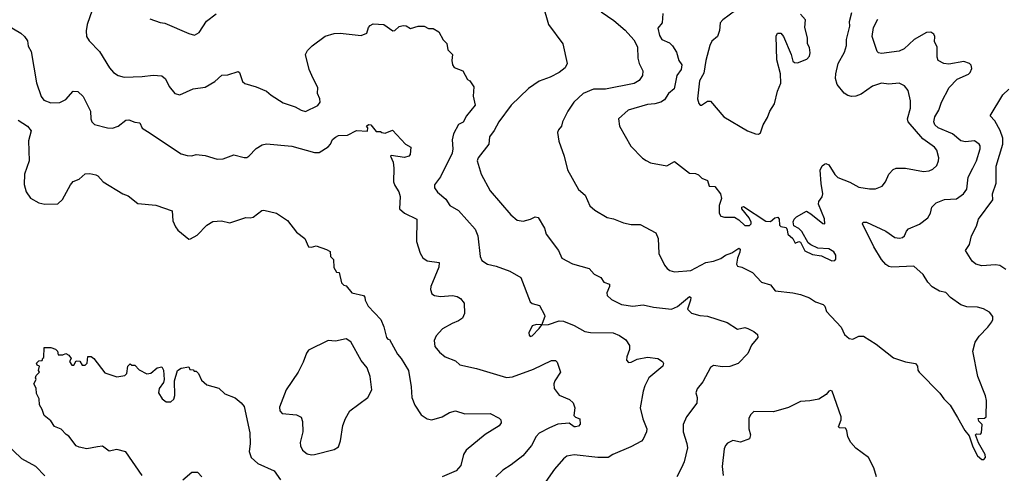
# Model space of a CAD drawing. Extents: x 1966327 to 2147849, y 395140 to 552178.
# Tile 91 of 256: x 1982318 to 1988885, y 491699 to 494727. Entities that reach past the tile are written whole.
import ezdxf

# ---------------------------------------------------------------- set-up
doc = ezdxf.new("R2010")
doc.units = 0

msp = doc.modelspace()

# ---------------------------------------------------------------- linework, layer by layer
at = {"layer": '0CON20XD'}
for points in [[(1982815.7, 494835), (1982768.6, 494695), (1982761.7, 494651.7), (1982764.3, 494614.3), (1982782, 494585), (1982849.2, 494515), (1982917.5, 494405), (1982944, 494375), (1982975, 494354.2), (1983015, 494342.9), (1983135, 494347.5), (1983207.3, 494357.3), (1983265, 494352.5), (1983291.3, 494331.3), (1983315, 494281.2), (1983353, 494233), (1983385, 494224), (1983475, 494264.3), (1983555, 494277.1), (1983620, 494315), (1983665, 494356), (1983705, 494358), (1983775, 494380), (1983783.6, 494373.6), (1983804.3, 494314.3), (1983820, 494300), (1983895, 494278.6), (1983965, 494248.6), (1983995, 494222.5), (1984075, 494172.5), (1984155, 494146), (1984195, 494122), (1984225, 494114.3), (1984307, 494153), (1984321.5, 494175), (1984319.4, 494199.4), (1984304.2, 494235), (1984306.9, 494275), (1984274.1, 494334.1), (1984248.1, 494395), (1984223.1, 494495), (1984238.3, 494521.7), (1984267.9, 494552.1), (1984355, 494616.2), (1984415, 494633.3), (1984455, 494636.7), (1984595, 494620), (1984633.9, 494636.1), (1984644.4, 494675), (1984655, 494688.9), (1984675, 494699.5), (1984745.4, 494695.4), (1984807, 494653), (1984820, 494655), (1984849.3, 494680.7), (1984875, 494688.8), (1984895.8, 494685.8), (1984925, 494667.5), (1984975, 494683.3), (1984995, 494683.3), (1985015, 494682.5), (1985045, 494666.7), (1985075, 494666.7), (1985112.5, 494645), (1985141.7, 494591.7), (1985167, 494567), (1985172.5, 494525), (1985204, 494495), (1985199.2, 494455), (1985204.3, 494424.3), (1985215, 494407.5), (1985272.5, 494385), (1985305, 494327.5), (1985319.3, 494319.3), (1985347.5, 494277.5), (1985343, 494217), (1985354.6, 494155), (1985298.1, 494085), (1985275, 494043.3), (1985245, 494026.2), (1985211.9, 493965), (1985201.4, 493925), (1985206.2, 493865), (1985201.2, 493835), (1985125, 493677.5), (1985084.5, 493625), (1985084.5, 493605), (1985104.6, 493574.6), (1985159.4, 493529.4), (1985185.8, 493485.8), (1985245, 493452), (1985355, 493329.2), (1985374.4, 493285), (1985389.2, 493145), (1985400.3, 493120.3), (1985437.5, 493095), (1985495, 493082.5), (1985587.9, 493047.9), (1985661.2, 493005), (1985722.7, 492842.7), (1985735, 492832), (1985785, 492820), (1985817.7, 492757.7), (1985820, 492745), (1985801.7, 492698.3), (1985800, 492690), (1985765, 492692.5), (1985735, 492682.5), (1985713.6, 492636.4), (1985715, 492620), (1985723, 492613), (1985735, 492617.5), (1985782.5, 492665), (1985800, 492690), (1985845, 492692), (1985915, 492715.6), (1985945, 492714.3), (1986015, 492685.7), (1986087.5, 492645), (1986125, 492638.9), (1986275, 492635.6), (1986319.1, 492619.1), (1986359.7, 492589.7), (1986385, 492552.5), (1986385.7, 492525), (1986366.4, 492476.4), (1986364, 492455), (1986378.3, 492438.3), (1986395, 492440), (1986435, 492460), (1986505, 492474.3), (1986575, 492464.3), (1986604, 492445), (1986612.3, 492432.3), (1986606.9, 492415), (1986513.1, 492335), (1986486.3, 492283.7), (1986475, 492247.5), (1986457.1, 492135), (1986473, 492063), (1986500, 491995), (1986498, 491975), (1986477, 491927), (1986465, 491914), (1986393.3, 491875), (1986273.8, 491825), (1986242.5, 491805), (1986173.9, 491803.9), (1986015, 491821.9), (1985967.6, 491812.4), (1985945, 491796), (1985885, 491726), (1985826, 491645)], [(1985806.2, 494825), (1985843.6, 494693.6), (1985940, 494565), (1985968.8, 494435), (1985956.7, 494405), (1985915, 494374.2), (1985855, 494342.7), (1985782.9, 494317.1), (1985712, 494268), (1985595.7, 494155), (1985514.3, 494045), (1985482.7, 493987.3), (1985451.4, 493945), (1985446.2, 493895), (1985375.5, 493805), (1985370, 493785), (1985395.5, 493695.5), (1985455.8, 493585), (1985594, 493425), (1985635, 493388.8), (1985675, 493382.5), (1985725.7, 493394.3), (1985755, 493410), (1985775, 493406.7), (1985818.1, 493335), (1985829.4, 493295), (1985912.2, 493185), (1985934, 493135), (1986005, 493097.5), (1986115.7, 493065.7), (1986148.3, 493028.3), (1986193.3, 493005), (1986213.3, 492975), (1986251.4, 492961.4), (1986252.5, 492945), (1986234.4, 492904.4), (1986235.8, 492885.8), (1986265, 492860), (1986332.5, 492825), (1986406.6, 492813.4), (1986475, 492823.5), (1986545, 492807.8), (1986665, 492795.5), (1986705, 492812.3), (1986785, 492880), (1986793.1, 492873.1), (1986791.8, 492855), (1986772.2, 492795), (1986798.7, 492768.7), (1986855, 492752.5), (1986905, 492748), (1987035.8, 492705.8), (1987105, 492661.2), (1987155, 492671.2), (1987175, 492666), (1987215, 492646), (1987238.8, 492625), (1987240, 492605), (1987198.8, 492555), (1987175, 492497.5), (1987108.8, 492431.2), (1987055, 492412.5), (1987005, 492409.4), (1986945, 492417.5), (1986925.8, 492404.2), (1986875, 492310), (1986837.3, 492262.7), (1986828, 492235), (1986835.7, 492205.7)], [(1983185, 494731.2), (1983255, 494708), (1983285, 494704), (1983445, 494634), (1983484.2, 494624.2), (1983515, 494642), (1983564, 494716), (1983628, 494765)], [(1986195, 494778.8), (1986280.3, 494720.3), (1986355, 494655.8), (1986413, 494593), (1986437.8, 494545), (1986439.7, 494469.7), (1986449.2, 494435), (1986473.8, 494385), (1986471.2, 494355), (1986449.7, 494320.3), (1986415, 494301.1), (1986225, 494262.7), (1986145, 494261.8), (1986075, 494233.1), (1986014.2, 494175), (1985974.2, 494115), (1985938, 494045), (1985932, 494015), (1985912.5, 493992.5), (1985904.2, 493974.2), (1985913.8, 493915), (1985950, 493815), (1985972.5, 493725), (1986044.2, 493594.2), (1986088.8, 493555), (1986120, 493485), (1986154.2, 493454.2), (1986235, 493406.2), (1986277.3, 493397.3), (1986345, 493370), (1986395, 493360), (1986455, 493360), (1986560, 493305), (1986575.8, 493265.8), (1986580.8, 493165), (1986617.3, 493087.3), (1986636.7, 493065), (1986655, 493052), (1986685, 493044.3), (1986795, 493051.9), (1986893.2, 493106.8), (1986945.7, 493115), (1986995, 493133.5), (1987024.9, 493155.1), (1987068.5, 493171.5), (1987115, 493200.9), (1987123.1, 493195), (1987121.6, 493175), (1987104.7, 493135), (1987097.5, 493095), (1987105, 493082), (1987135, 493074), (1987205, 493040), (1987265.6, 492975.6), (1987325, 492955.8), (1987356.4, 492916.4), (1987475, 492903.1), (1987525, 492891.4), (1987585, 492870), (1987625, 492842.9), (1987676.2, 492825), (1987687.5, 492815), (1987698.7, 492778.7), (1987796.2, 492675), (1987820, 492625), (1987849.3, 492599.3), (1987875, 492593.3), (1987915, 492613.3), (1987945, 492613.8), (1988030.5, 492560.5), (1988145, 492468.8), (1988225, 492444), (1988292.1, 492432.1), (1988305.7, 492415), (1988307.7, 492387.7), (1988316.2, 492375), (1988455, 492233.8), (1988481.2, 492195), (1988522.6, 492152.6), (1988571.7, 492071.7), (1988621.2, 491985), (1988649.7, 491949.7), (1988673.8, 491875), (1988706.2, 491815), (1988735, 491792), (1988748, 491792), (1988760, 491805), (1988756.2, 491825), (1988712.3, 491902.3), (1988692.5, 491955), (1988698.3, 491961.7), (1988725, 491960), (1988731.7, 491968.3), (1988736.7, 492025), (1988715, 492047.5), (1988710, 492065), (1988752.9, 492067.1), (1988763.8, 492075), (1988765.8, 492185.8), (1988760, 492215), (1988708, 492345), (1988674, 492515), (1988690, 492575), (1988716.7, 492615), (1988775.9, 492674.1), (1988800.7, 492709.3), (1988808.8, 492725), (1988808.8, 492745), (1988786.7, 492775), (1988746.6, 492796.6), (1988705, 492807.1), (1988635, 492810.8), (1988595, 492824.2), (1988525, 492872.5), (1988495.5, 492905.5), (1988453.3, 492915), (1988404.5, 492944.5), (1988375, 492974), (1988342.5, 493025), (1988281.7, 493081.7), (1988135, 493075.4), (1988115, 493078.5), (1988095, 493092.5), (1988065.3, 493125.3), (1988015, 493210), (1987938.8, 493365), (1987944.3, 493375.7), (1987965, 493375.7), (1988095, 493315.8), (1988155, 493273.3), (1988185, 493269.4), (1988206.3, 493273.7), (1988220, 493285), (1988232, 493315), (1988245, 493330), (1988319.3, 493360.7), (1988375.4, 493404.6), (1988392.5, 493435), (1988400.8, 493475), (1988429.2, 493505), (1988485, 493526.4), (1988565, 493531.4), (1988612, 493565), (1988635.6, 493595), (1988643.4, 493675), (1988674.8, 493735.2), (1988699.1, 493785), (1988723.6, 493865), (1988724.4, 493885), (1988716.7, 493895), (1988685, 493917.3), (1988625, 493912.2), (1988595, 493917.1), (1988539.5, 493965), (1988442.9, 494005), (1988420.8, 494025), (1988414.4, 494045), (1988421.1, 494078.9), (1988448, 494122), (1988465.6, 494175), (1988516, 494275), (1988569.7, 494330.3), (1988645, 494363.8), (1988656.7, 494375), (1988668.3, 494401.7), (1988663.6, 494423.6), (1988652.5, 494435), (1988615, 494448), (1988515, 494429.2), (1988482.5, 494435), (1988443.3, 494455), (1988435.9, 494475.9), (1988437.5, 494545), (1988418.8, 494578.8), (1988421.1, 494615), (1988415, 494630), (1988395, 494642.9), (1988365, 494640), (1988284, 494595), (1988217.5, 494532.5), (1988184.5, 494515.5), (1988065, 494500), (1988045.6, 494505.6), (1988037.5, 494515), (1988002.5, 494615), (1988013.3, 494675), (1988040.2, 494729.8)], [(1986607.3, 494767.3), (1986602.2, 494705), (1986575, 494670), (1986585, 494620), (1986600, 494595), (1986651.2, 494571.2), (1986671.4, 494551.4), (1986699.1, 494509.1), (1986714.2, 494455), (1986733.9, 494425), (1986728.6, 494395), (1986699.8, 494355), (1986683.9, 494266.1), (1986645, 494234.6), (1986617.5, 494192.5), (1986595, 494175.8), (1986555, 494164.7), (1986505, 494160.4), (1986375, 494123.1), (1986312.5, 494065), (1986318, 494015), (1986393.2, 493883.2), (1986471.7, 493801.7), (1986495.8, 493785.8), (1986525, 493772), (1986635, 493750.8), (1986685, 493779.2), (1986785, 493701.2), (1986825, 493700.8), (1986845, 493690.8), (1986868, 493668), (1986905, 493652.5), (1986915.8, 493615.8), (1986955, 493613.1), (1986992.3, 493565), (1986997.6, 493532.4), (1986983.9, 493486.1), (1986983.8, 493435), (1986994.2, 493414.2), (1987017.7, 493407.7), (1987085, 493409.4), (1987115, 493390.5), (1987155, 493352.7), (1987185, 493353.3), (1987197.1, 493365), (1987197.1, 493375), (1987182.9, 493405), (1987135, 493463.3), (1987134, 493476), (1987145, 493480), (1987295, 493382), (1987325, 493379.2), (1987355, 493404), (1987375, 493408), (1987383.8, 493395), (1987386.2, 493355), (1987395, 493346.2), (1987429.3, 493339.3), (1987437.5, 493325), (1987440, 493295), (1987473.8, 493265), (1987490, 493235), (1987513.6, 493246.4), (1987525, 493242.5), (1987555, 493183.3), (1987605, 493158.8), (1987665, 493151.2), (1987735, 493118), (1987755, 493120), (1987761.2, 493128.8), (1987761.4, 493155), (1987747.8, 493177.8), (1987715, 493196.9), (1987640.7, 493200.7), (1987593.3, 493223.3), (1987576.7, 493236.7), (1987535, 493312), (1987515, 493332), (1987481.7, 493351.7), (1987477, 493377), (1987483.3, 493395), (1987499.7, 493410.3), (1987565, 493447.5), (1987595, 493431.4), (1987675, 493366.7), (1987687.5, 493365), (1987685, 493397.5), (1987644.6, 493495), (1987647.4, 493512.6), (1987669.7, 493545), (1987674.1, 493565), (1987662.6, 493632.6), (1987657.5, 493722.5), (1987669.5, 493750.5), (1987685, 493763.3), (1987695, 493766.7), (1987715, 493756.7), (1987755, 493693.3), (1987775, 493673.8), (1987855, 493641.9), (1987915, 493608.6), (1987985, 493596.9), (1988025, 493597.5), (1988071.2, 493615), (1988092, 493645), (1988114.5, 493695.5), (1988143.6, 493726.4), (1988164.5, 493735.5), (1988225, 493735.6), (1988345.7, 493714.3), (1988382.7, 493717.3), (1988408.3, 493728.3), (1988435, 493753.3), (1988445.8, 493785), (1988447.5, 493805), (1988435.6, 493855.6), (1988418.8, 493875), (1988340.6, 493930.6), (1988243.8, 494045), (1988240, 494065), (1988258.2, 494135), (1988258.9, 494185), (1988243.2, 494253.2), (1988218, 494285), (1988183.6, 494303.6), (1988115, 494296.9), (1988065, 494303.5), (1988005, 494283.5), (1987929.8, 494230.2), (1987895, 494217.1), (1987865, 494214.2), (1987840.9, 494220.9), (1987816.6, 494236.6), (1987771.1, 494295), (1987758.9, 494335), (1987761.1, 494365), (1987775.6, 494435), (1987819.5, 494510.5), (1987832.9, 494555), (1987833.2, 494595), (1987853.8, 494683.8), (1987851.2, 494715), (1987867.1, 494775)], [(1987091.9, 494788.1), (1987007.5, 494725), (1986990, 494705), (1986985.8, 494655), (1986972, 494615), (1986935, 494582.5), (1986920, 494555), (1986893.8, 494455), (1986880.5, 494369.5), (1986851.9, 494318.1), (1986837.7, 494197.7), (1986846.4, 494166.4), (1986857, 494157), (1986865, 494156.7), (1986905, 494183.3), (1986925, 494183.8), (1987015, 494077.5), (1987172.5, 493985), (1987226.4, 493963.6), (1987245, 493963.3)], [(1987245, 493963.3), (1987258.3, 493971.7), (1987275.8, 494025), (1987305.4, 494074.6), (1987320, 494115), (1987352.5, 494165), (1987371.1, 494248.9), (1987395, 494302.5), (1987392.5, 494365), (1987367.7, 494457.7), (1987364.2, 494615.8), (1987373, 494637), (1987395, 494637.5), (1987412.5, 494615), (1987464.3, 494494.3), (1987475, 494450), (1987485, 494440), (1987505, 494438.8), (1987566.6, 494463.4), (1987585, 494483.8), (1987590, 494505), (1987585, 494540), (1987571.5, 494565), (1987571.5, 494605), (1987554.4, 494675), (1987558.1, 494725), (1987525, 494763.6)], [(1982238.3, 494688.3), (1982325.8, 494635.8), (1982350, 494615), (1982370, 494585), (1982375, 494550), (1982393.3, 494515), (1982430, 494305), (1982460.8, 494215), (1982479.1, 494189.1), (1982525, 494170.6), (1982585, 494172.9), (1982625.4, 494194.6), (1982675, 494248.8), (1982705, 494246.2), (1982740.8, 494215), (1982790.8, 494115), (1982793.3, 494065), (1982800, 494045), (1982815.9, 494025.9), (1982903.7, 494003.7), (1982937, 494003), (1982975, 494015.6), (1983025, 494055.8), (1983045, 494059.2), (1983085, 494042), (1983118.9, 494038.9), (1983133.6, 494003.6), (1983169.3, 493979.3), (1983395, 493831.2), (1983435, 493820), (1983465, 493818.8), (1983495, 493826), (1983555, 493821.2), (1983635, 493796), (1983675, 493798.8), (1983745, 493823.8), (1983815, 493806), (1983832.3, 493807.7), (1983846.2, 493815), (1983895, 493867.5), (1983935, 493891.1), (1983965, 493898.5), (1984132.6, 493882.6), (1984285, 493840.8), (1984315, 493839.2), (1984375, 493878.5), (1984390, 493895), (1984403.8, 493926.2), (1984425, 493942.9), (1984445, 493953.3), (1984505, 493956.7), (1984565, 493986.7), (1984637, 493983), (1984640, 494005), (1984630, 494015), (1984645, 494027.5), (1984660, 494025), (1984695, 493980), (1984725, 493980), (1984733, 493973), (1984755, 493970), (1984805, 493990), (1984890, 493895), (1984927.5, 493875), (1984923, 493827), (1984912.5, 493815), (1984885, 493806), (1984795, 493820), (1984791.2, 493815), (1984807.8, 493775), (1984814, 493735), (1984811.1, 493645), (1984819.7, 493619.7), (1984847.2, 493577.2), (1984856.4, 493546.4), (1984851.9, 493465), (1984884.6, 493434.6), (1984965.8, 493395), (1984964.5, 493245), (1984988.9, 493168.9), (1985007.5, 493137.5), (1985035, 493117.5), (1985116.2, 493105), (1985114.3, 493075), (1985060.6, 492945), (1985058.6, 492925), (1985066.8, 492896.8), (1985085, 492885.8), (1985125, 492880), (1985205, 492886), (1985235, 492878.8), (1985256.7, 492865), (1985283.3, 492835), (1985283.8, 492765), (1985271.2, 492735), (1985245, 492715.8), (1985201.1, 492698.9), (1985137.8, 492662.2), (1985095, 492617.5), (1985082.9, 492585), (1985085.8, 492545), (1985117.4, 492507.4), (1985155.4, 492475.4), (1985225, 492450.6), (1985252.5, 492422.5), (1985365, 492399.4), (1985565, 492338.9), (1985605, 492342.7), (1985745, 492394.5), (1985865, 492452.5), (1985892.3, 492452.3), (1985901.7, 492441.7), (1985923.8, 492375), (1985887.5, 492315), (1985880.8, 492295), (1985882, 492265), (1985915, 492220.8), (1985985, 492191.5), (1986008.9, 492168.9), (1986019.5, 492135), (1986014.3, 492084.3), (1986023.9, 492073.9), (1986053, 492063), (1986057, 492027), (1986045.9, 492014.1), (1986025, 492010), (1986015, 492010), (1985983.3, 492033.3), (1985906.6, 492026.6), (1985851.7, 492001.7)], [(1988895, 493058.8), (1988855, 493085.8), (1988825, 493090.8), (1988735, 493084.2), (1988694.4, 493094.4), (1988671.2, 493115), (1988626.2, 493185), (1988653.3, 493225), (1988666.2, 493285), (1988698.8, 493348.8), (1988712, 493395), (1988807.5, 493525), (1988805.6, 493565), (1988831.1, 493635), (1988830.7, 493749.3), (1988875.3, 493895), (1988874, 493935), (1988856.5, 493986.5), (1988821.4, 494051.4), (1988790, 494085), (1988874.2, 494225), (1988915, 494262)], [(1982308, 494055), (1982368.8, 494015), (1982394, 493985), (1982377.6, 493917.6), (1982381.1, 493785), (1982350.4, 493695), (1982346.6, 493626.6), (1982361.7, 493578.3), (1982388.8, 493535), (1982445, 493504.2), (1982485, 493496), (1982572.3, 493497.7), (1982604.3, 493525.7), (1982656, 493625), (1982675, 493646.7), (1982715, 493661.2), (1982755, 493696.7), (1982785, 493700), (1982825, 493692), (1982838.8, 493685), (1982873.8, 493645), (1983005, 493563.3), (1983040.7, 493550.7), (1983105, 493498.8), (1983225, 493488), (1983335, 493450), (1983338.8, 493385), (1983356.2, 493345), (1983372.3, 493322.3), (1983445, 493262.5), (1983457, 493263), (1983500.7, 493289.3), (1983566.7, 493355), (1983605, 493378.8), (1983663.6, 493383.6), (1983718.3, 493371.7), (1983825, 493406.7), (1983855, 493403.8), (1983875, 493408.8), (1983932.5, 493452.5), (1983946.1, 493456.1), (1984030, 493435), (1984105, 493386.7), (1984165, 493307.5), (1984220, 493265), (1984245, 493210), (1984265, 493207.5), (1984295, 493216.7), (1984365, 493193.3), (1984388.3, 493178.3), (1984390, 493145), (1984410, 493125), (1984412.5, 493072.5), (1984431.7, 493041.7), (1984448.3, 493038.3), (1984465, 492970), (1984480, 492955), (1984495, 492950), (1984533.9, 492903.9), (1984610, 492885), (1984620, 492875), (1984622.5, 492855), (1984642.5, 492815), (1984726.7, 492725), (1984747.3, 492677.3), (1984763.3, 492605), (1984773.9, 492593.9), (1984785, 492592.5), (1984837.5, 492495), (1984862.5, 492465), (1984910.6, 492385), (1984929.4, 492275), (1984933.5, 492205), (1984953.1, 492153.1), (1984995, 492088.6), (1985035, 492063.1), (1985066.8, 492056.8), (1985136.2, 492075), (1985185, 492104.2), (1985225, 492116.7), (1985286.1, 492096.1), (1985455, 492097.1), (1985515, 492067.5), (1985527.5, 492055), (1985530, 492035), (1985516.7, 492015), (1985423.1, 491956.9), (1985296.2, 491853.8), (1985278.9, 491825), (1985259.8, 491750.2), (1985228, 491715), (1985135, 491675.7)], [(1984265, 491821.2), (1984285, 491823.8), (1984415, 491857.5), (1984444, 491875), (1984458.5, 491915), (1984473.1, 492016.9), (1984490.5, 492065), (1984520, 492115), (1984639.4, 492205), (1984665.5, 492255), (1984656.2, 492345), (1984635, 492402.5), (1984595, 492452), (1984525.8, 492575.8), (1984495, 492596.7), (1984425, 492581.5), (1984375, 492584.2), (1984245, 492521.2), (1984229.7, 492500.3), (1984209.1, 492440.9), (1984174.2, 492375), (1984095.7, 492255), (1984050.5, 492140.5), (1984052, 492115), (1984068.8, 492098.8), (1984165, 492090), (1984195, 492073.3), (1984204, 492045), (1984207.1, 491975), (1984187.5, 491905), (1984191.2, 491881.2), (1984205, 491853.8), (1984235, 491828.8), (1984265, 491821.2)], [(1983135, 491683.3), (1983025, 491842.5), (1982965, 491857.5), (1982915, 491847.5), (1982869.2, 491879.2), (1982836.4, 491876.4), (1982765, 491862.5), (1982715, 491872.5), (1982695, 491882.5), (1982646.4, 491946.4), (1982627, 491957), (1982595, 491992.5), (1982550.7, 492010.7), (1982525, 492050), (1982480, 492085), (1982467.5, 492125), (1982450, 492155), (1982447.5, 492195), (1982430.7, 492230.7), (1982427, 492267), (1982412.5, 492295), (1982427.5, 492325), (1982422.5, 492335), (1982428.3, 492351.7), (1982450, 492375), (1982442.5, 492385), (1982450, 492415), (1982435, 492420), (1982430, 492435), (1982445, 492450), (1982468.3, 492451.7), (1982471.7, 492468.3), (1982478.3, 492471.7), (1982481.7, 492538.3), (1982525, 492537.5), (1982557, 492527), (1982570, 492515), (1982575, 492490), (1982605, 492490), (1982625, 492497.5), (1982645, 492487.5), (1982660, 492465), (1982650, 492445), (1982665, 492420), (1982678.3, 492421.7), (1982695, 492450), (1982718.3, 492448.3), (1982735, 492420), (1982755, 492420), (1982767.5, 492435), (1982771.7, 492478.3), (1982795, 492477.5), (1982812.5, 492465), (1982885, 492370), (1982965, 492343.3), (1983019.3, 492350.7), (1983032.5, 492365), (1983040, 492415), (1983055, 492430), (1983065, 492420), (1983085, 492420), (1983115, 492390), (1983165, 492363.3), (1983191.7, 492368.3), (1983235, 492402.5), (1983265, 492410), (1983276.4, 492386.4), (1983281.2, 492325), (1983278, 492305), (1983248, 492265), (1983244.2, 492235), (1983268.6, 492195), (1983295, 492175.7), (1983325, 492176.9), (1983346.2, 492193.8), (1983352.6, 492217.4), (1983350.8, 492315), (1983370, 492385), (1983395, 492400), (1983445, 492410), (1983451.7, 492391.7), (1983475, 492390), (1983481.7, 492381.7), (1983495, 492380), (1983510, 492365), (1983530.7, 492320.7), (1983565, 492290), (1983647, 492267), (1983685, 492230), (1983755, 492202.5), (1983795, 492170), (1983814, 492145), (1983852, 491968), (1983855.9, 491895.9), (1983848.6, 491845), (1983861.4, 491805), (1983905, 491764), (1984015.4, 491715.4), (1984057.5, 491655)], [(1986835.7, 492205.7), (1986835, 492167.5), (1986764.3, 492075), (1986743.3, 492025), (1986741.9, 491975), (1986768, 491898), (1986771.7, 491868.3), (1986748.6, 491775), (1986732.5, 491735), (1986700, 491675)], [(1988032.5, 491675), (1988015.4, 491735.4), (1987979.2, 491805), (1987895, 491867.5), (1987860.8, 491905), (1987841.7, 491941.7), (1987834.2, 491985), (1987825, 492001.2), (1987785, 492002.9), (1987778, 492008), (1987796.5, 492055), (1987795.7, 492075), (1987737, 492247), (1987725, 492252.5), (1987715, 492247.5), (1987697.5, 492225), (1987647.3, 492192.7), (1987588.3, 492181.7), (1987525, 492179.2), (1987445, 492137.1), (1987345, 492109.4), (1987215, 492110.8), (1987190.9, 492089.1), (1987180, 492065), (1987181.4, 491995), (1987192.2, 491955), (1987185, 491930), (1987125, 491906.2), (1987075, 491918), (1987039.5, 491900.5), (1987025.8, 491884.2), (1987017, 491863), (1987001.9, 491745), (1987008.9, 491685)], [(1985851.7, 492001.7), (1985782.6, 491967.4), (1985763.1, 491945), (1985731.4, 491885), (1985674.2, 491815), (1985595.4, 491754.6), (1985539.6, 491720.4), (1985492.9, 491675)], [(1982485, 491681.4), (1982424.4, 491745), (1982331.4, 491795), (1982216.4, 491906.4)], [(1983533.5, 491675), (1983505, 491704.4), (1983465, 491704.2), (1983405, 491653.8)]]:
    msp.add_lwpolyline(points, dxfattribs=at)

doc.saveas('drawing.dxf')
